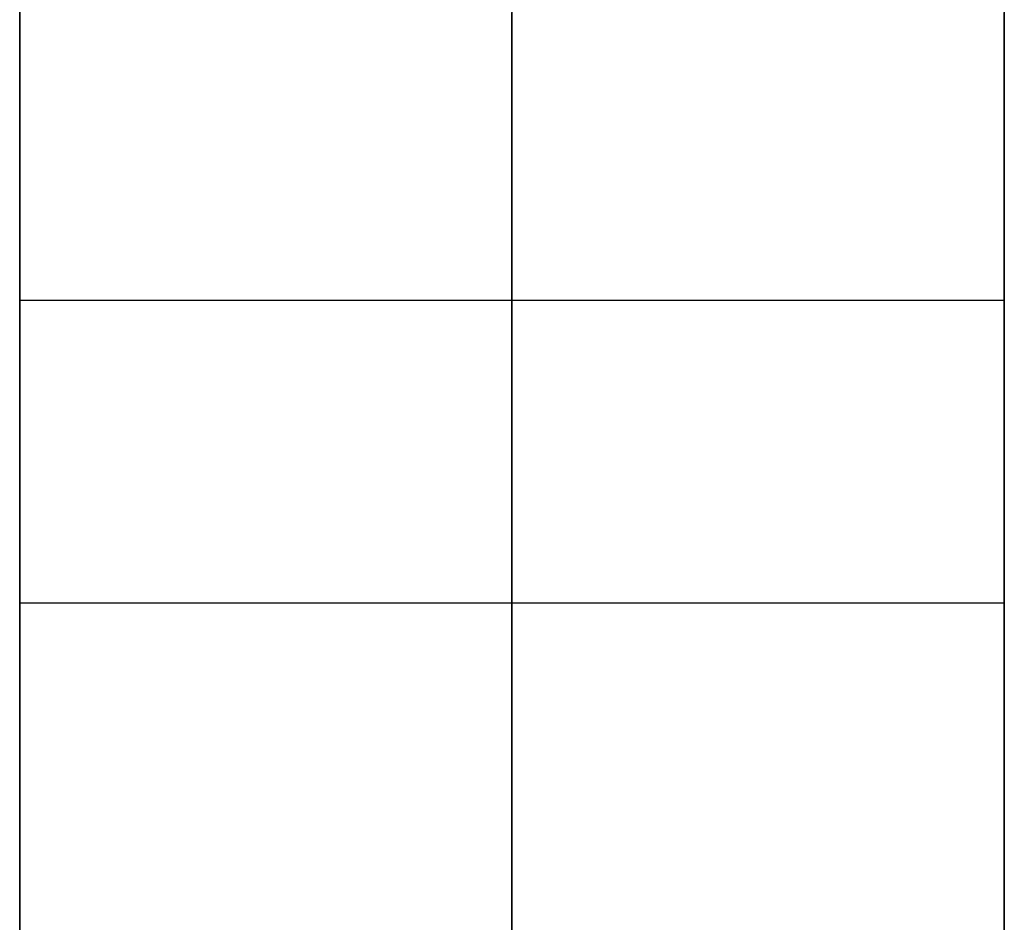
# Model space of a CAD drawing. Header units: millimetres. Extents: x 6239 to 7218, y -13987 to -13139.
# Tile 149 of 256: x 6715.48 to 6717.48, y -13424.01 to -13422.18. Entities that reach past the tile are written whole.
import ezdxf

# ---------------------------------------------------------------- set-up
doc = ezdxf.new("R2010")
doc.units = ezdxf.units.MM

msp = doc.modelspace()

# ---------------------------------------------------------------- linework, layer by layer
at = {"color": 7, "true_color": 0xffffff}
for p, q in [((6717.4792, -13413.8608, 258.0594), (6717.4792, -13425.8608, 258.0594)), ((6717.4792, -13413.8608, 258.0594), (6717.4792, -13425.8608, 258.0594)), ((6715.4792, -13422.7458, 240.0594), (6715.4792, -13417.8608, 240.0594)), ((6715.4792, -13422.7458, 240.0594), (6715.4792, -13417.8608, 240.0594)), ((6716.4792, -13417.8608, 240.0594), (6716.4792, -13422.7458, 240.0594)), ((6717.4792, -13417.8608, 240.0594), (6717.4792, -13422.7458, 240.0594)), ((6717.4792, -13417.8608, 240.0594), (6717.4792, -13422.7458, 240.0594)), ((6715.4792, -13420.8781, 258.0594), (6715.4792, -13427.8608, 258.0594)), ((6715.4792, -13420.8781, 258.0594), (6715.4792, -13427.8608, 258.0594)), ((6715.4792, -13422.1609, 252.2527), (6715.4792, -13422.2373, 252.2928)), ((6715.4792, -13422.2373, 247.8261), (6715.4792, -13422.1609, 247.8662)), ((6715.4792, -13422.2373, 247.8261), (6715.4792, -13422.1609, 247.8662)), ((6715.4792, -13422.1609, 252.2527), (6715.4792, -13422.2373, 252.2928)), ((6716.4792, -13422.1609, 247.8662), (6716.4792, -13422.2373, 247.8261)), ((6716.4792, -13422.2373, 252.2928), (6716.4792, -13422.1609, 252.2527)), ((6717.4792, -13422.2373, 252.2928), (6717.4792, -13422.1609, 252.2527)), ((6717.4792, -13422.1609, 247.8662), (6717.4792, -13422.2373, 247.8261)), ((6717.4792, -13422.1609, 247.8662), (6717.4792, -13422.2373, 247.8261)), ((6717.4792, -13422.2373, 252.2928), (6717.4792, -13422.1609, 252.2527)), ((6715.4792, -13422.2373, 252.2928), (6715.4792, -13422.3151, 252.3302)), ((6715.4792, -13422.3151, 247.7886), (6715.4792, -13422.2373, 247.8261)), ((6715.4792, -13422.3151, 247.7886), (6715.4792, -13422.2373, 247.8261)), ((6715.4792, -13422.2373, 252.2928), (6715.4792, -13422.3151, 252.3302)), ((6716.4792, -13422.2373, 247.8261), (6716.4792, -13422.3151, 247.7886)), ((6716.4792, -13422.3151, 252.3302), (6716.4792, -13422.2373, 252.2928)), ((6717.4792, -13422.3151, 252.3302), (6717.4792, -13422.2373, 252.2928)), ((6717.4792, -13422.2373, 247.8261), (6717.4792, -13422.3151, 247.7886)), ((6717.4792, -13422.2373, 247.8261), (6717.4792, -13422.3151, 247.7886)), ((6717.4792, -13422.3151, 252.3302), (6717.4792, -13422.2373, 252.2928)), ((6715.4792, -13422.3151, 252.3302), (6715.4792, -13422.3941, 252.365)), ((6715.4792, -13422.3941, 247.7539), (6715.4792, -13422.3151, 247.7886)), ((6715.4792, -13422.3941, 247.7539), (6715.4792, -13422.3151, 247.7886)), ((6715.4792, -13422.3151, 252.3302), (6715.4792, -13422.3941, 252.365)), ((6716.4792, -13422.3151, 247.7886), (6716.4792, -13422.3941, 247.7539)), ((6716.4792, -13422.3941, 252.365), (6716.4792, -13422.3151, 252.3302)), ((6717.4792, -13422.3941, 252.365), (6717.4792, -13422.3151, 252.3302)), ((6717.4792, -13422.3151, 247.7886), (6717.4792, -13422.3941, 247.7539)), ((6717.4792, -13422.3151, 247.7886), (6717.4792, -13422.3941, 247.7539)), ((6717.4792, -13422.3941, 252.365), (6717.4792, -13422.3151, 252.3302)), ((6715.4792, -13422.3941, 252.365), (6715.4792, -13422.4742, 252.397)), ((6715.4792, -13422.4742, 247.7219), (6715.4792, -13422.3941, 247.7539)), ((6715.4792, -13422.4742, 247.7219), (6715.4792, -13422.3941, 247.7539)), ((6715.4792, -13422.3941, 252.365), (6715.4792, -13422.4742, 252.397)), ((6716.4792, -13422.3941, 247.7539), (6716.4792, -13422.4742, 247.7219)), ((6716.4792, -13422.4742, 252.397), (6716.4792, -13422.3941, 252.365)), ((6717.4792, -13422.4742, 252.397), (6717.4792, -13422.3941, 252.365)), ((6717.4792, -13422.3941, 247.7539), (6717.4792, -13422.4742, 247.7219)), ((6717.4792, -13422.3941, 247.7539), (6717.4792, -13422.4742, 247.7219)), ((6717.4792, -13422.4742, 252.397), (6717.4792, -13422.3941, 252.365)), ((6715.4792, -13422.4742, 252.397), (6715.4792, -13422.5555, 252.4262)), ((6715.4792, -13422.5555, 247.6927), (6715.4792, -13422.4742, 247.7219)), ((6715.4792, -13422.5555, 247.6927), (6715.4792, -13422.4742, 247.7219)), ((6715.4792, -13422.4742, 252.397), (6715.4792, -13422.5555, 252.4262)), ((6716.4792, -13422.4742, 247.7219), (6716.4792, -13422.5555, 247.6927)), ((6716.4792, -13422.5555, 252.4262), (6716.4792, -13422.4742, 252.397)), ((6717.4792, -13422.5555, 252.4262), (6717.4792, -13422.4742, 252.397)), ((6717.4792, -13422.4742, 247.7219), (6717.4792, -13422.5555, 247.6927)), ((6717.4792, -13422.4742, 247.7219), (6717.4792, -13422.5555, 247.6927)), ((6717.4792, -13422.5555, 252.4262), (6717.4792, -13422.4742, 252.397)), ((6715.4792, -13422.5555, 252.4262), (6715.4792, -13422.6376, 252.4526)), ((6715.4792, -13422.6376, 247.6663), (6715.4792, -13422.5555, 247.6927)), ((6715.4792, -13422.6376, 247.6663), (6715.4792, -13422.5555, 247.6927)), ((6715.4792, -13422.5555, 252.4262), (6715.4792, -13422.6376, 252.4526)), ((6716.4792, -13422.5555, 247.6927), (6716.4792, -13422.6376, 247.6663)), ((6716.4792, -13422.6376, 252.4526), (6716.4792, -13422.5555, 252.4262)), ((6717.4792, -13422.6376, 252.4526), (6717.4792, -13422.5555, 252.4262)), ((6717.4792, -13422.5555, 247.6927), (6717.4792, -13422.6376, 247.6663)), ((6717.4792, -13422.5555, 247.6927), (6717.4792, -13422.6376, 247.6663)), ((6717.4792, -13422.6376, 252.4526), (6717.4792, -13422.5555, 252.4262)), ((6715.4792, -13422.6376, 252.4526), (6715.4792, -13422.7207, 252.4761)), ((6715.4792, -13422.7207, 247.6428), (6715.4792, -13422.6376, 247.6663)), ((6715.4792, -13422.7207, 247.6428), (6715.4792, -13422.6376, 247.6663)), ((6715.4792, -13422.6376, 252.4526), (6715.4792, -13422.7207, 252.4761)), ((6716.4792, -13422.6376, 247.6663), (6716.4792, -13422.7207, 247.6428)), ((6716.4792, -13422.7207, 252.4761), (6716.4792, -13422.6376, 252.4526)), ((6717.4792, -13422.7207, 252.4761), (6717.4792, -13422.6376, 252.4526)), ((6717.4792, -13422.6376, 247.6663), (6717.4792, -13422.7207, 247.6428)), ((6717.4792, -13422.6376, 247.6663), (6717.4792, -13422.7207, 247.6428)), ((6717.4792, -13422.7207, 252.4761), (6717.4792, -13422.6376, 252.4526)), ((6715.4792, -13422.7207, 252.4761), (6715.4792, -13422.8045, 252.4968)), ((6715.4792, -13422.8045, 247.6221), (6715.4792, -13422.7207, 247.6428)), ((6715.4792, -13422.8045, 247.6221), (6715.4792, -13422.7207, 247.6428)), ((6715.4792, -13422.7207, 252.4761), (6715.4792, -13422.8045, 252.4968)), ((6716.4792, -13422.7207, 247.6428), (6716.4792, -13422.8045, 247.6221)), ((6716.4792, -13422.8045, 252.4968), (6716.4792, -13422.7207, 252.4761)), ((6717.4792, -13422.8045, 252.4968), (6717.4792, -13422.7207, 252.4761)), ((6717.4792, -13422.7207, 247.6428), (6717.4792, -13422.8045, 247.6221)), ((6717.4792, -13422.7207, 247.6428), (6717.4792, -13422.8045, 247.6221)), ((6717.4792, -13422.8045, 252.4968), (6717.4792, -13422.7207, 252.4761)), ((6715.4792, -13422.7458, 240.0594), (6715.4792, -13422.8147, 240.0583)), ((6717.4792, -13422.7458, 240.0594), (6715.4792, -13422.7458, 240.0594)), ((6715.4792, -13422.7458, 240.0594), (6715.4792, -13422.8147, 240.0583)), ((6717.4792, -13422.7458, 240.0594), (6715.4792, -13422.7458, 240.0594)), ((6716.4792, -13422.8147, 240.0583), (6716.4792, -13422.7458, 240.0594)), ((6717.4792, -13422.8147, 240.0583), (6717.4792, -13422.7458, 240.0594)), ((6717.4792, -13422.8147, 240.0583), (6717.4792, -13422.7458, 240.0594)), ((6715.4792, -13422.8045, 252.4968), (6715.4792, -13422.8889, 252.5145)), ((6715.4792, -13422.8889, 247.6044), (6715.4792, -13422.8045, 247.6221)), ((6715.4792, -13422.8889, 247.6044), (6715.4792, -13422.8045, 247.6221)), ((6715.4792, -13422.8045, 252.4968), (6715.4792, -13422.8889, 252.5145)), ((6715.4792, -13422.8147, 240.0583), (6715.4792, -13422.8835, 240.0547)), ((6715.4792, -13422.8147, 240.0583), (6715.4792, -13422.8835, 240.0547)), ((6716.4792, -13422.8045, 247.6221), (6716.4792, -13422.8889, 247.6044)), ((6716.4792, -13422.8889, 252.5145), (6716.4792, -13422.8045, 252.4968)), ((6716.4792, -13422.8835, 240.0547), (6716.4792, -13422.8147, 240.0583)), ((6717.4792, -13422.8889, 252.5145), (6717.4792, -13422.8045, 252.4968)), ((6717.4792, -13422.8045, 247.6221), (6717.4792, -13422.8889, 247.6044)), ((6717.4792, -13422.8045, 247.6221), (6717.4792, -13422.8889, 247.6044)), ((6717.4792, -13422.8889, 252.5145), (6717.4792, -13422.8045, 252.4968)), ((6717.4792, -13422.8835, 240.0547), (6717.4792, -13422.8147, 240.0583)), ((6717.4792, -13422.8835, 240.0547), (6717.4792, -13422.8147, 240.0583)), ((6715.4792, -13422.8835, 240.0547), (6715.4792, -13422.9522, 240.0488)), ((6715.4792, -13422.8835, 240.0547), (6715.4792, -13422.9522, 240.0488)), ((6715.4792, -13422.8889, 252.5145), (6715.4792, -13422.9739, 252.5293)), ((6715.4792, -13422.9739, 247.5895), (6715.4792, -13422.8889, 247.6044)), ((6715.4792, -13422.9739, 247.5895), (6715.4792, -13422.8889, 247.6044)), ((6715.4792, -13422.8889, 252.5145), (6715.4792, -13422.9739, 252.5293)), ((6716.4792, -13422.9522, 240.0488), (6716.4792, -13422.8835, 240.0547)), ((6716.4792, -13422.8889, 247.6044), (6716.4792, -13422.9739, 247.5895)), ((6716.4792, -13422.9739, 252.5293), (6716.4792, -13422.8889, 252.5145)), ((6717.4792, -13422.9522, 240.0488), (6717.4792, -13422.8835, 240.0547)), ((6717.4792, -13422.9522, 240.0488), (6717.4792, -13422.8835, 240.0547)), ((6717.4792, -13422.9739, 252.5293), (6717.4792, -13422.8889, 252.5145)), ((6717.4792, -13422.8889, 247.6044), (6717.4792, -13422.9739, 247.5895)), ((6717.4792, -13422.8889, 247.6044), (6717.4792, -13422.9739, 247.5895)), ((6717.4792, -13422.9739, 252.5293), (6717.4792, -13422.8889, 252.5145)), ((6715.4792, -13422.9522, 240.0488), (6715.4792, -13423.0206, 240.0405)), ((6715.4792, -13422.9522, 240.0488), (6715.4792, -13423.0206, 240.0405)), ((6716.4792, -13423.0206, 240.0405), (6716.4792, -13422.9522, 240.0488)), ((6717.4792, -13423.0206, 240.0405), (6717.4792, -13422.9522, 240.0488)), ((6717.4792, -13423.0206, 240.0405), (6717.4792, -13422.9522, 240.0488)), ((6715.4792, -13422.9739, 252.5293), (6715.4792, -13423.0594, 252.5412)), ((6715.4792, -13423.0594, 247.5777), (6715.4792, -13422.9739, 247.5895)), ((6715.4792, -13423.0594, 247.5777), (6715.4792, -13422.9739, 247.5895)), ((6715.4792, -13422.9739, 252.5293), (6715.4792, -13423.0594, 252.5412)), ((6716.4792, -13422.9739, 247.5895), (6716.4792, -13423.0594, 247.5777)), ((6716.4792, -13423.0594, 252.5412), (6716.4792, -13422.9739, 252.5293)), ((6717.4792, -13423.0594, 252.5412), (6717.4792, -13422.9739, 252.5293)), ((6717.4792, -13422.9739, 247.5895), (6717.4792, -13423.0594, 247.5777)), ((6717.4792, -13422.9739, 247.5895), (6717.4792, -13423.0594, 247.5777)), ((6717.4792, -13423.0594, 252.5412), (6717.4792, -13422.9739, 252.5293)), ((6715.4792, -13423.0206, 240.0405), (6715.4792, -13423.0886, 240.0298)), ((6715.4792, -13423.0206, 240.0405), (6715.4792, -13423.0886, 240.0298)), ((6716.4792, -13423.0886, 240.0298), (6716.4792, -13423.0206, 240.0405)), ((6717.4792, -13423.0886, 240.0298), (6717.4792, -13423.0206, 240.0405)), ((6717.4792, -13423.0886, 240.0298), (6717.4792, -13423.0206, 240.0405)), ((6715.4792, -13423.0594, 252.5412), (6715.4792, -13423.1453, 252.5501)), ((6715.4792, -13423.1453, 247.5687), (6715.4792, -13423.0594, 247.5777)), ((6715.4792, -13423.1453, 247.5687), (6715.4792, -13423.0594, 247.5777)), ((6715.4792, -13423.0594, 252.5412), (6715.4792, -13423.1453, 252.5501)), ((6716.4792, -13423.0594, 247.5777), (6716.4792, -13423.1453, 247.5687)), ((6716.4792, -13423.1453, 252.5501), (6716.4792, -13423.0594, 252.5412)), ((6717.4792, -13423.1453, 252.5501), (6717.4792, -13423.0594, 252.5412)), ((6717.4792, -13423.0594, 247.5777), (6717.4792, -13423.1453, 247.5687)), ((6717.4792, -13423.0594, 247.5777), (6717.4792, -13423.1453, 247.5687)), ((6717.4792, -13423.1453, 252.5501), (6717.4792, -13423.0594, 252.5412)), ((6715.4792, -13423.0886, 240.0298), (6715.4792, -13423.1563, 240.0169)), ((6715.4792, -13423.0886, 240.0298), (6715.4792, -13423.1563, 240.0169)), ((6716.4792, -13423.1563, 240.0169), (6716.4792, -13423.0886, 240.0298)), ((6717.4792, -13423.1563, 240.0169), (6717.4792, -13423.0886, 240.0298)), ((6717.4792, -13423.1563, 240.0169), (6717.4792, -13423.0886, 240.0298)), ((6715.4792, -13423.1453, 252.5501), (6715.4792, -13423.2313, 252.5561)), ((6715.4792, -13423.2313, 247.5628), (6715.4792, -13423.1453, 247.5687)), ((6715.4792, -13423.2313, 247.5628), (6715.4792, -13423.1453, 247.5687)), ((6715.4792, -13423.1453, 252.5501), (6715.4792, -13423.2313, 252.5561)), ((6715.4792, -13423.1563, 240.0169), (6715.4792, -13423.2235, 240.0016)), ((6715.4792, -13423.1563, 240.0169), (6715.4792, -13423.2235, 240.0016)), ((6716.4792, -13423.1453, 247.5687), (6716.4792, -13423.2313, 247.5628)), ((6716.4792, -13423.2313, 252.5561), (6716.4792, -13423.1453, 252.5501)), ((6716.4792, -13423.2235, 240.0016), (6716.4792, -13423.1563, 240.0169)), ((6717.4792, -13423.2313, 252.5561), (6717.4792, -13423.1453, 252.5501)), ((6717.4792, -13423.1453, 247.5687), (6717.4792, -13423.2313, 247.5628)), ((6717.4792, -13423.1453, 247.5687), (6717.4792, -13423.2313, 247.5628)), ((6717.4792, -13423.2313, 252.5561), (6717.4792, -13423.1453, 252.5501)), ((6717.4792, -13423.2235, 240.0016), (6717.4792, -13423.1563, 240.0169)), ((6717.4792, -13423.2235, 240.0016), (6717.4792, -13423.1563, 240.0169)), ((6715.4792, -13423.2235, 240.0016), (6715.4792, -13423.2901, 239.984)), ((6715.4792, -13423.2235, 240.0016), (6715.4792, -13423.2901, 239.984)), ((6715.4792, -13423.2313, 252.5561), (6715.4792, -13423.3176, 252.5591)), ((6715.4792, -13423.3176, 247.5598), (6715.4792, -13423.2313, 247.5628)), ((6715.4792, -13423.3176, 247.5598), (6715.4792, -13423.2313, 247.5628)), ((6715.4792, -13423.2313, 252.5561), (6715.4792, -13423.3176, 252.5591)), ((6716.4792, -13423.2901, 239.984), (6716.4792, -13423.2235, 240.0016)), ((6716.4792, -13423.2313, 247.5628), (6716.4792, -13423.3176, 247.5598)), ((6716.4792, -13423.3176, 252.5591), (6716.4792, -13423.2313, 252.5561)), ((6717.4792, -13423.2901, 239.984), (6717.4792, -13423.2235, 240.0016)), ((6717.4792, -13423.2901, 239.984), (6717.4792, -13423.2235, 240.0016)), ((6717.4792, -13423.3176, 252.5591), (6717.4792, -13423.2313, 252.5561)), ((6717.4792, -13423.2313, 247.5628), (6717.4792, -13423.3176, 247.5598)), ((6717.4792, -13423.2313, 247.5628), (6717.4792, -13423.3176, 247.5598)), ((6717.4792, -13423.3176, 252.5591), (6717.4792, -13423.2313, 252.5561)), ((6715.4792, -13423.2901, 239.984), (6715.4792, -13423.356, 239.9641)), ((6715.4792, -13423.2901, 239.984), (6715.4792, -13423.356, 239.9641)), ((6716.4792, -13423.356, 239.9641), (6716.4792, -13423.2901, 239.984)), ((6717.4792, -13423.356, 239.9641), (6717.4792, -13423.2901, 239.984)), ((6717.4792, -13423.356, 239.9641), (6717.4792, -13423.2901, 239.984)), ((6715.4792, -13423.3176, 252.5591), (6715.4792, -13423.4039, 252.5591)), ((6715.4792, -13423.4039, 247.5598), (6715.4792, -13423.3176, 247.5598)), ((6715.4792, -13423.4039, 247.5598), (6715.4792, -13423.3176, 247.5598)), ((6715.4792, -13423.3176, 252.5591), (6715.4792, -13423.4039, 252.5591)), ((6716.4792, -13423.3176, 247.5598), (6716.4792, -13423.4039, 247.5598)), ((6716.4792, -13423.4039, 252.5591), (6716.4792, -13423.3176, 252.5591)), ((6717.4792, -13423.4039, 252.5591), (6717.4792, -13423.3176, 252.5591)), ((6717.4792, -13423.3176, 247.5598), (6717.4792, -13423.4039, 247.5598)), ((6717.4792, -13423.3176, 247.5598), (6717.4792, -13423.4039, 247.5598)), ((6717.4792, -13423.4039, 252.5591), (6717.4792, -13423.3176, 252.5591)), ((6715.4792, -13423.356, 239.9641), (6715.4792, -13423.4213, 239.9419)), ((6715.4792, -13423.356, 239.9641), (6715.4792, -13423.4213, 239.9419)), ((6716.4792, -13423.4213, 239.9419), (6716.4792, -13423.356, 239.9641)), ((6717.4792, -13423.4213, 239.9419), (6717.4792, -13423.356, 239.9641)), ((6717.4792, -13423.4213, 239.9419), (6717.4792, -13423.356, 239.9641)), ((6717.4792, -13423.3608, 247.5594), (6715.4792, -13423.3608, 247.5594)), ((6717.4792, -13423.3608, 252.5594), (6715.4792, -13423.3608, 252.5594)), ((6715.4792, -13423.4039, 252.5591), (6715.4792, -13423.4902, 252.5561)), ((6715.4792, -13423.4902, 247.5628), (6715.4792, -13423.4039, 247.5598)), ((6715.4792, -13423.4902, 247.5628), (6715.4792, -13423.4039, 247.5598)), ((6715.4792, -13423.4039, 252.5591), (6715.4792, -13423.4902, 252.5561)), ((6716.4792, -13423.4039, 247.5598), (6716.4792, -13423.4902, 247.5628)), ((6716.4792, -13423.4902, 252.5561), (6716.4792, -13423.4039, 252.5591)), ((6717.4792, -13423.4902, 252.5561), (6717.4792, -13423.4039, 252.5591)), ((6717.4792, -13423.4039, 247.5598), (6717.4792, -13423.4902, 247.5628)), ((6717.4792, -13423.4039, 247.5598), (6717.4792, -13423.4902, 247.5628)), ((6717.4792, -13423.4902, 252.5561), (6717.4792, -13423.4039, 252.5591)), ((6715.4792, -13423.4213, 239.9419), (6715.4792, -13423.4857, 239.9176)), ((6715.4792, -13423.4213, 239.9419), (6715.4792, -13423.4857, 239.9176)), ((6716.4792, -13423.4857, 239.9176), (6716.4792, -13423.4213, 239.9419)), ((6717.4792, -13423.4857, 239.9176), (6717.4792, -13423.4213, 239.9419)), ((6717.4792, -13423.4857, 239.9176), (6717.4792, -13423.4213, 239.9419)), ((6715.4792, -13423.4857, 239.9176), (6715.4792, -13423.5493, 239.891)), ((6715.4792, -13423.4857, 239.9176), (6715.4792, -13423.5493, 239.891)), ((6715.4792, -13423.4902, 252.5561), (6715.4792, -13423.5763, 252.5501)), ((6715.4792, -13423.5763, 247.5687), (6715.4792, -13423.4902, 247.5628)), ((6715.4792, -13423.5763, 247.5687), (6715.4792, -13423.4902, 247.5628)), ((6715.4792, -13423.4902, 252.5561), (6715.4792, -13423.5763, 252.5501)), ((6716.4792, -13423.5493, 239.891), (6716.4792, -13423.4857, 239.9176)), ((6716.4792, -13423.4902, 247.5628), (6716.4792, -13423.5763, 247.5687)), ((6716.4792, -13423.5763, 252.5501), (6716.4792, -13423.4902, 252.5561)), ((6717.4792, -13423.5493, 239.891), (6717.4792, -13423.4857, 239.9176)), ((6717.4792, -13423.5493, 239.891), (6717.4792, -13423.4857, 239.9176)), ((6717.4792, -13423.5763, 252.5501), (6717.4792, -13423.4902, 252.5561)), ((6717.4792, -13423.4902, 247.5628), (6717.4792, -13423.5763, 247.5687)), ((6717.4792, -13423.4902, 247.5628), (6717.4792, -13423.5763, 247.5687)), ((6717.4792, -13423.5763, 252.5501), (6717.4792, -13423.4902, 252.5561)), ((6715.4792, -13423.5493, 239.891), (6715.4792, -13423.6119, 239.8622)), ((6715.4792, -13423.5493, 239.891), (6715.4792, -13423.6119, 239.8622)), ((6716.4792, -13423.6119, 239.8622), (6716.4792, -13423.5493, 239.891)), ((6717.4792, -13423.6119, 239.8622), (6717.4792, -13423.5493, 239.891)), ((6717.4792, -13423.6119, 239.8622), (6717.4792, -13423.5493, 239.891)), ((6715.4792, -13423.5763, 252.5501), (6715.4792, -13423.6621, 252.5412)), ((6715.4792, -13423.6621, 247.5777), (6715.4792, -13423.5763, 247.5687)), ((6715.4792, -13423.6621, 247.5777), (6715.4792, -13423.5763, 247.5687)), ((6715.4792, -13423.5763, 252.5501), (6715.4792, -13423.6621, 252.5412)), ((6716.4792, -13423.5763, 247.5687), (6716.4792, -13423.6621, 247.5777)), ((6716.4792, -13423.6621, 252.5412), (6716.4792, -13423.5763, 252.5501)), ((6717.4792, -13423.6621, 252.5412), (6717.4792, -13423.5763, 252.5501)), ((6717.4792, -13423.5763, 247.5687), (6717.4792, -13423.6621, 247.5777)), ((6717.4792, -13423.5763, 247.5687), (6717.4792, -13423.6621, 247.5777)), ((6717.4792, -13423.6621, 252.5412), (6717.4792, -13423.5763, 252.5501)), ((6715.4792, -13423.6119, 239.8622), (6715.4792, -13423.6734, 239.8313)), ((6715.4792, -13423.6119, 239.8622), (6715.4792, -13423.6734, 239.8313)), ((6716.4792, -13423.6734, 239.8313), (6716.4792, -13423.6119, 239.8622)), ((6717.4792, -13423.6734, 239.8313), (6717.4792, -13423.6119, 239.8622)), ((6717.4792, -13423.6734, 239.8313), (6717.4792, -13423.6119, 239.8622)), ((6715.4792, -13423.6621, 252.5412), (6715.4792, -13423.7476, 252.5293)), ((6715.4792, -13423.7476, 247.5895), (6715.4792, -13423.6621, 247.5777)), ((6715.4792, -13423.7476, 247.5895), (6715.4792, -13423.6621, 247.5777)), ((6715.4792, -13423.6621, 252.5412), (6715.4792, -13423.7476, 252.5293)), ((6715.4792, -13423.6734, 239.8313), (6715.4792, -13423.7339, 239.7983)), ((6715.4792, -13423.6734, 239.8313), (6715.4792, -13423.7339, 239.7983)), ((6716.4792, -13423.6621, 247.5777), (6716.4792, -13423.7476, 247.5895)), ((6716.4792, -13423.7476, 252.5293), (6716.4792, -13423.6621, 252.5412)), ((6716.4792, -13423.7339, 239.7983), (6716.4792, -13423.6734, 239.8313)), ((6717.4792, -13423.7476, 252.5293), (6717.4792, -13423.6621, 252.5412)), ((6717.4792, -13423.6621, 247.5777), (6717.4792, -13423.7476, 247.5895)), ((6717.4792, -13423.6621, 247.5777), (6717.4792, -13423.7476, 247.5895)), ((6717.4792, -13423.7476, 252.5293), (6717.4792, -13423.6621, 252.5412)), ((6717.4792, -13423.7339, 239.7983), (6717.4792, -13423.6734, 239.8313)), ((6717.4792, -13423.7339, 239.7983), (6717.4792, -13423.6734, 239.8313)), ((6715.4792, -13423.7339, 239.7983), (6715.4792, -13423.7932, 239.7633)), ((6715.4792, -13423.7339, 239.7983), (6715.4792, -13423.7932, 239.7633)), ((6716.4792, -13423.7932, 239.7633), (6716.4792, -13423.7339, 239.7983)), ((6717.4792, -13423.7932, 239.7633), (6717.4792, -13423.7339, 239.7983)), ((6717.4792, -13423.7932, 239.7633), (6717.4792, -13423.7339, 239.7983)), ((6715.4792, -13423.7476, 252.5293), (6715.4792, -13423.8326, 252.5145)), ((6715.4792, -13423.8326, 247.6044), (6715.4792, -13423.7476, 247.5895)), ((6715.4792, -13423.8326, 247.6044), (6715.4792, -13423.7476, 247.5895)), ((6715.4792, -13423.7476, 252.5293), (6715.4792, -13423.8326, 252.5145)), ((6716.4792, -13423.7476, 247.5895), (6716.4792, -13423.8326, 247.6044)), ((6716.4792, -13423.8326, 252.5145), (6716.4792, -13423.7476, 252.5293)), ((6717.4792, -13423.8326, 252.5145), (6717.4792, -13423.7476, 252.5293)), ((6717.4792, -13423.7476, 247.5895), (6717.4792, -13423.8326, 247.6044)), ((6717.4792, -13423.7476, 247.5895), (6717.4792, -13423.8326, 247.6044)), ((6717.4792, -13423.8326, 252.5145), (6717.4792, -13423.7476, 252.5293)), ((6715.4792, -13423.7932, 239.7633), (6715.4792, -13423.8513, 239.7262)), ((6715.4792, -13423.7932, 239.7633), (6715.4792, -13423.8513, 239.7262)), ((6716.4792, -13423.8513, 239.7262), (6716.4792, -13423.7932, 239.7633)), ((6717.4792, -13423.8513, 239.7262), (6717.4792, -13423.7932, 239.7633)), ((6717.4792, -13423.8513, 239.7262), (6717.4792, -13423.7932, 239.7633)), ((6715.4792, -13423.8326, 252.5145), (6715.4792, -13423.9171, 252.4968)), ((6715.4792, -13423.9171, 247.6221), (6715.4792, -13423.8326, 247.6044)), ((6715.4792, -13423.9171, 247.6221), (6715.4792, -13423.8326, 247.6044)), ((6715.4792, -13423.8326, 252.5145), (6715.4792, -13423.9171, 252.4968)), ((6716.4792, -13423.8326, 247.6044), (6716.4792, -13423.9171, 247.6221)), ((6716.4792, -13423.9171, 252.4968), (6716.4792, -13423.8326, 252.5145)), ((6717.4792, -13423.9171, 252.4968), (6717.4792, -13423.8326, 252.5145)), ((6717.4792, -13423.8326, 247.6044), (6717.4792, -13423.9171, 247.6221)), ((6717.4792, -13423.8326, 247.6044), (6717.4792, -13423.9171, 247.6221)), ((6717.4792, -13423.9171, 252.4968), (6717.4792, -13423.8326, 252.5145)), ((6715.4792, -13423.8513, 239.7262), (6715.4792, -13423.908, 239.6871)), ((6715.4792, -13423.8513, 239.7262), (6715.4792, -13423.908, 239.6871)), ((6716.4792, -13423.908, 239.6871), (6716.4792, -13423.8513, 239.7262)), ((6717.4792, -13423.908, 239.6871), (6717.4792, -13423.8513, 239.7262)), ((6717.4792, -13423.908, 239.6871), (6717.4792, -13423.8513, 239.7262)), ((6715.4792, -13423.908, 239.6871), (6715.4792, -13423.9634, 239.6461)), ((6715.4792, -13423.908, 239.6871), (6715.4792, -13423.9634, 239.6461)), ((6715.4792, -13423.9171, 252.4968), (6715.4792, -13424.0009, 252.4761)), ((6715.4792, -13424.0009, 247.6428), (6715.4792, -13423.9171, 247.6221)), ((6715.4792, -13424.0009, 247.6428), (6715.4792, -13423.9171, 247.6221)), ((6715.4792, -13423.9171, 252.4968), (6715.4792, -13424.0009, 252.4761)), ((6716.4792, -13423.9634, 239.6461), (6716.4792, -13423.908, 239.6871)), ((6716.4792, -13423.9171, 247.6221), (6716.4792, -13424.0009, 247.6428)), ((6716.4792, -13424.0009, 252.4761), (6716.4792, -13423.9171, 252.4968)), ((6717.4792, -13423.9634, 239.6461), (6717.4792, -13423.908, 239.6871)), ((6717.4792, -13423.9634, 239.6461), (6717.4792, -13423.908, 239.6871)), ((6717.4792, -13424.0009, 252.4761), (6717.4792, -13423.9171, 252.4968)), ((6717.4792, -13423.9171, 247.6221), (6717.4792, -13424.0009, 247.6428)), ((6717.4792, -13423.9171, 247.6221), (6717.4792, -13424.0009, 247.6428)), ((6717.4792, -13424.0009, 252.4761), (6717.4792, -13423.9171, 252.4968)), ((6715.4792, -13423.9634, 239.6461), (6715.4792, -13424.0173, 239.6032)), ((6715.4792, -13423.9634, 239.6461), (6715.4792, -13424.0173, 239.6032)), ((6716.4792, -13424.0173, 239.6032), (6716.4792, -13423.9634, 239.6461)), ((6717.4792, -13424.0173, 239.6032), (6717.4792, -13423.9634, 239.6461)), ((6717.4792, -13424.0173, 239.6032), (6717.4792, -13423.9634, 239.6461)), ((6715.4792, -13424.0009, 252.4761), (6715.4792, -13424.0839, 252.4526)), ((6715.4792, -13424.0839, 247.6663), (6715.4792, -13424.0009, 247.6428)), ((6715.4792, -13424.0839, 247.6663), (6715.4792, -13424.0009, 247.6428)), ((6715.4792, -13424.0009, 252.4761), (6715.4792, -13424.0839, 252.4526)), ((6716.4792, -13424.0009, 247.6428), (6716.4792, -13424.0839, 247.6663)), ((6716.4792, -13424.0839, 252.4526), (6716.4792, -13424.0009, 252.4761)), ((6717.4792, -13424.0839, 252.4526), (6717.4792, -13424.0009, 252.4761)), ((6717.4792, -13424.0009, 247.6428), (6717.4792, -13424.0839, 247.6663)), ((6717.4792, -13424.0009, 247.6428), (6717.4792, -13424.0839, 247.6663)), ((6717.4792, -13424.0839, 252.4526), (6717.4792, -13424.0009, 252.4761))]:
    msp.add_line(p, q, dxfattribs=at)

doc.saveas('drawing.dxf')
